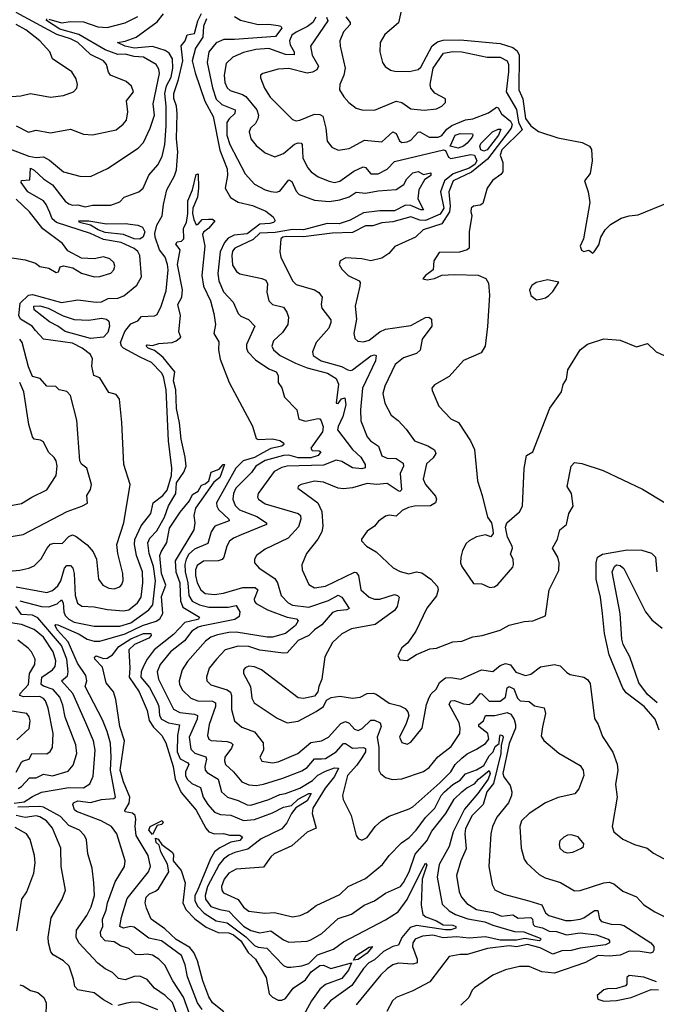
# Model space of a CAD drawing. Extents: x 1246169 to 1426871, y 660025 to 763458.
# Tile 180 of 256: x 1310415 to 1313914, y 715097 to 720511. Entities that reach past the tile are written whole.
import ezdxf

# ---------------------------------------------------------------- set-up
doc = ezdxf.new("R2010")
doc.units = 0

msp = doc.modelspace()

# ---------------------------------------------------------------- linework, layer by layer
at = {"layer": '0CON20XD'}
for points in [[(1312515, 720576.7), (1312496.3, 720493.7), (1312421.3, 720428.7), (1312395.5, 720385), (1312394.5, 720334.5), (1312408.6, 720275), (1312423, 720253), (1312453.7, 720233.7), (1312477.5, 720227.5), (1312555, 720226.4), (1312605, 720236.8), (1312619.5, 720250.5), (1312682.4, 720367.6), (1312711, 720389), (1312742.3, 720397.7), (1312835, 720400.4), (1313055, 720379.2), (1313125, 720357.5), (1313149, 720339), (1313161, 720315), (1313158, 720125), (1313180, 720075), (1313195, 719967.5), (1313225, 719926.3), (1313266.6, 719896.6), (1313371.9, 719861.9), (1313506.2, 719835), (1313546.7, 719815), (1313557.3, 719797.3), (1313561.2, 719735), (1313550, 719665), (1313520, 719625), (1313539.2, 719565), (1313548.2, 719505), (1313513.3, 719306.7), (1313495.8, 719265), (1313502.7, 719242.7), (1313515, 719236.7), (1313543, 719243), (1313565, 719227.5), (1313572.5, 719235), (1313597.5, 719272.5), (1313609.4, 719315), (1313631.9, 719355), (1313661.2, 719385), (1313720, 719420), (1313765, 719432.9), (1313815, 719438), (1313985, 719508)], [(1310365, 719798.8), (1310465, 719759.7), (1310505, 719752.5), (1310545, 719756.9), (1310578, 719738), (1310655, 719673.5), (1310745, 719650), (1310805, 719649.4), (1310897.6, 719692.4), (1311066, 719804), (1311095.3, 719835), (1311132.1, 719915), (1311155.3, 719985), (1311148.4, 720048.4), (1311183.3, 720215), (1311179.4, 720239.4), (1311165, 720264.5), (1311095.2, 720305.2), (1311045, 720308.3), (1310995, 720320.8), (1310955, 720319.4), (1310884.2, 720344.2), (1310739.8, 720429.8), (1310635, 720458.3), (1310563.1, 720506.9), (1310564.5, 720515)], [(1310395, 719927.4), (1310463, 719893), (1310505, 719903.5), (1310585, 719888.2), (1310695, 719908.9), (1310765, 719881.4), (1310815, 719876.9), (1310945, 719904.5), (1310984.5, 719935.5), (1311001.7, 719958.3), (1311008.9, 720005), (1311001.5, 720065), (1311040, 720115), (1311028.9, 720145), (1311000.8, 720170.8), (1310913.5, 720205), (1310902.6, 720222.6), (1310892.8, 720265), (1310876.2, 720285), (1310805, 720319.3), (1310734, 720385), (1310693.8, 720405), (1310619.3, 720429.3), (1310395, 720550.3)], [(1310575, 720514.6), (1310645, 720494.2), (1310695, 720500.8), (1310765, 720498.6), (1310845, 720471.6), (1310895, 720467.7), (1310995, 720492.9), (1311065, 720528)], [(1311222.4, 720147.6), (1311248.3, 720195), (1311257, 720245), (1311254.8, 720295), (1311236.7, 720326.7), (1311215, 720340.8), (1311144.3, 720364.3), (1311045, 720353.4), (1310994.5, 720365), (1310952, 720385), (1310995, 720392.3), (1311054.6, 720415), (1311170.7, 720499.3), (1311205, 720542.3)], [(1311076.9, 718655), (1310985.3, 718705.3), (1310974.2, 718715), (1310969.2, 718735), (1310993.7, 718796.3), (1311025, 718837.6), (1311064.3, 718855), (1311085, 718877.9), (1311155, 718882.1), (1311169.7, 718890.3), (1311191.9, 718935), (1311219.6, 719020.4), (1311230.4, 719135), (1311227.2, 719165), (1311215, 719205.7), (1311183.1, 719245), (1311159, 719315), (1311157.7, 719335), (1311169.3, 719380.7), (1311197.4, 719432.6), (1311204.7, 719495), (1311224.1, 719575.9), (1311265, 719651.9), (1311276, 719685), (1311283.3, 719785), (1311276, 719855), (1311279.6, 719995), (1311276.9, 720035), (1311263, 720077), (1311262.2, 720105), (1311287.5, 720182.5), (1311311, 720285), (1311302.8, 720367.2), (1311323.8, 720395), (1311335, 720427.5), (1311376, 720435), (1311394.5, 720505), (1311413.5, 720545)], [(1311441.3, 720515), (1311425.4, 720475), (1311422.2, 720415), (1311381.2, 720355), (1311363.1, 720285), (1311378.7, 720218.7), (1311432.4, 720062.4), (1311478.7, 719978.7), (1311514.3, 719794.3), (1311555, 719691.4), (1311557.2, 719655), (1311544.7, 719585), (1311573.8, 719533.8), (1311615, 719507.1), (1311695, 719489.8), (1311767.5, 719457.5), (1311807.2, 719427.2), (1311818.8, 719405), (1311809.2, 719395), (1311790.5, 719389.5), (1311735, 719385.9), (1311665, 719333.1), (1311594.6, 719325.4), (1311560.1, 719309.9), (1311541.1, 719285), (1311517.4, 719235), (1311503.2, 719115), (1311510, 719075), (1311534.8, 719015), (1311588, 718958), (1311615, 718895.6), (1311631, 718881), (1311672.8, 718862.8), (1311707.8, 718825), (1311662.2, 718725), (1311660.9, 718705), (1311668, 718685), (1311710.7, 718640.7), (1311785, 718591.1), (1311824.4, 718574.4), (1311836, 718555), (1311835.9, 718515.9), (1311855.8, 718485.8), (1311870, 718435), (1311938.8, 718365), (1311949.5, 718315), (1311985, 718303.2), (1312055, 718317.3), (1312065.3, 718315.3), (1312071.4, 718305), (1312082, 718272), (1312079.2, 718245), (1312015.4, 718155), (1312022.8, 718142.8), (1312060.9, 718140.9), (1312069.4, 718135), (1312054.5, 718115), (1312015, 718102), (1311945, 718100.9), (1311895, 718115.5), (1311864.4, 718115), (1311765, 718086.2), (1311712.7, 718055), (1311689, 718021), (1311603.5, 717935), (1311590, 717905), (1311587, 717875), (1311599.8, 717839.8), (1311622.5, 717815), (1311718.6, 717778.6), (1311771.4, 717745), (1311770.6, 717735), (1311632.1, 717677.9), (1311589.5, 717660.5), (1311567.4, 717642.6), (1311553.6, 717616.4), (1311537.3, 717555), (1311527.5, 717542.5), (1311505, 717535.3), (1311425, 717534.1), (1311390.5, 717509.5), (1311381.2, 717485), (1311381.5, 717455), (1311391, 717415), (1311410.3, 717375), (1311435, 717354.8), (1311485, 717350.5), (1311535, 717358.1), (1311641.5, 717388.5), (1311708.5, 717388.5), (1311723.9, 717375), (1311703.2, 717325), (1311705, 717311.4), (1311715, 717300), (1311776.1, 717266.1), (1311885, 717226), (1311936.8, 717216.8), (1311945.8, 717205), (1311930.3, 717179.7), (1311875, 717135.2), (1311805, 717115.6), (1311775, 717114.9), (1311605, 717142.7), (1311565, 717141.1), (1311502.3, 717127.7), (1311465.2, 717114.8), (1311435.6, 717094.4), (1311337.7, 716982.3), (1311308.8, 716935), (1311291.1, 716875), (1311294, 716855), (1311310, 716825), (1311355, 716779.7), (1311394.8, 716764.8), (1311474, 716764), (1311490.7, 716755), (1311491.2, 716735), (1311455.7, 716635), (1311447.3, 716575), (1311454.4, 716555), (1311467.1, 716547.1), (1311555, 716542.1), (1311576.9, 716535), (1311586.4, 716525), (1311579.3, 716505), (1311543.1, 716455), (1311539.7, 716435), (1311546.8, 716415), (1311590.4, 716375), (1311635, 716319.6), (1311675, 716303.5), (1311715, 716300.3), (1311755, 716306.8), (1311860.5, 716339.5), (1311965, 716379.7), (1311995, 716398.8), (1312035, 716446.5), (1312074.1, 716445.9), (1312095, 716448.6), (1312155, 716484.1), (1312195, 716530.3), (1312205, 716530.3), (1312245, 716504.7), (1312305, 716508.2), (1312315, 716502.9), (1312316.1, 716485), (1312295, 716451.5), (1312268, 716412), (1312216.7, 716355), (1312188.5, 716245), (1312192.2, 716222.2), (1312237.5, 716135), (1312264, 716025), (1312275, 716008.8), (1312295, 716000), (1312325, 716014.2), (1312368.1, 716075), (1312403.5, 716106.5), (1312445, 716130.9), (1312555, 716170.9), (1312575, 716183.4), (1312724.6, 716315.4), (1312783.8, 716375), (1312808.3, 716415), (1312845, 716449.5), (1312875, 716473.8), (1312925, 716499.4), (1312975, 716530.7), (1312993.2, 716555), (1312988.6, 716585), (1312937.9, 716625), (1312939.3, 716635), (1312964, 716655), (1312975.4, 716684.6), (1313025.6, 716684.4), (1313095, 716700.6), (1313115, 716691.6), (1313132.6, 716662.6), (1313140.8, 716635), (1313139.6, 716615), (1313105, 716530), (1313070.4, 716365), (1313075, 716348), (1313110.2, 716300.2), (1313120.5, 716265), (1313118.5, 716245), (1313102.2, 716205), (1313036.7, 716125), (1313012.7, 716075), (1313004.7, 716035), (1312993.1, 715855), (1313011.1, 715755), (1313026.4, 715726.4), (1313075, 715702.7), (1313213.8, 715665), (1313284.2, 715644.2), (1313305, 715600), (1313323.1, 715585), (1313415, 715557.8), (1313446.7, 715556.7), (1313495.4, 715565.4), (1313515, 715572.3), (1313575, 715612.4), (1313592.3, 715612.3), (1313602.4, 715565), (1313612.7, 715552.7), (1313665, 715536.5), (1313715, 715535.9), (1313735, 715529.6), (1313884.3, 715435), (1313899.4, 715415), (1313900, 715395), (1313895, 715384.3), (1313882.2, 715377.8), (1313825, 715387.3), (1313765, 715388.4), (1313715, 715367), (1313655, 715362), (1313595, 715365.3), (1313525, 715326.9), (1313355, 715267.7), (1313285.3, 715275.3), (1313215, 715305.5), (1313162.5, 715305), (1313085, 715286.9), (1313015, 715257.5), (1312915, 715187.5), (1312902.5, 715175), (1312884.2, 715135), (1312838.9, 715091.1)], [(1311595, 720528.2), (1311628.6, 720508.6), (1311725.3, 720485.3), (1311785, 720485.8), (1311835, 720478.7), (1311850, 720475), (1311855.5, 720465), (1311821.7, 720418.3), (1311595, 720402.7), (1311537.2, 720402.8), (1311495, 720383.3), (1311455, 720334.5), (1311446, 720275), (1311474, 720136), (1311494.6, 720074.6), (1311525.3, 720045), (1311599.7, 720015), (1311596.9, 719995), (1311565.8, 719965), (1311554.3, 719945), (1311554.1, 719875), (1311569.8, 719825), (1311654.1, 719664.1), (1311705, 719606.4), (1311765, 719575.4), (1311795, 719566.8), (1311825, 719562.9), (1311845, 719568.8), (1311895, 719630.9), (1311910.8, 719620.8), (1311935, 719568.5), (1311950.2, 719550.2), (1312035, 719518.1), (1312115, 719511.8), (1312175, 719520.2), (1312225, 719536.6), (1312265, 719562.7), (1312315, 719556.1), (1312385, 719569.5), (1312485, 719576.8), (1312526.6, 719605), (1312541.8, 719635), (1312575, 719669.1), (1312605, 719676.3), (1312635, 719659.2), (1312675, 719668.5), (1312675.3, 719655), (1312639.5, 719630.5), (1312609.2, 719575), (1312603.2, 719525), (1312635, 719464.4), (1312620, 719465), (1312565, 719489.7), (1312535, 719490.8), (1312475, 719460.4), (1312395, 719460), (1312305, 719448.6), (1312231.7, 719408.3), (1312171.7, 719388.3), (1312105, 719390.6), (1311975, 719354.8), (1311915, 719357.7), (1311819.7, 719340.3), (1311735, 719336.2), (1311698, 719302), (1311598.2, 719255), (1311585, 719238.1), (1311580.3, 719215), (1311585, 719161.2), (1311606.6, 719126.6), (1311625, 719113.3), (1311745, 719088.3), (1311767.9, 719077.9), (1311777.5, 719057.5), (1311773, 719013), (1311784.2, 718965), (1311803.8, 718945), (1311865, 718930), (1311883.1, 718903.1), (1311891.5, 718875), (1311888.1, 718835), (1311859.3, 718790.7), (1311810, 718745), (1311801.1, 718715), (1311809.1, 718695), (1311846.9, 718665), (1311931.7, 718621.7), (1311995, 718596.8), (1312106.5, 718566.5), (1312155, 718537.1), (1312167, 718507), (1312155, 718402.5), (1312165, 718401.3), (1312184.5, 718425.5), (1312201.9, 718431.9), (1312207, 718393), (1312191.1, 718328.9), (1312164.5, 718274.5), (1312161.2, 718255), (1312245, 718146.6), (1312290, 718105), (1312314.6, 718065), (1312313.8, 718046.2), (1312295, 718040.8), (1312245, 718046), (1312185, 718081.9), (1312155, 718087.9), (1312085, 718061.8), (1311885, 718056.7), (1311855, 718048.4), (1311813.9, 718026.1), (1311726.4, 717905), (1311722.5, 717885), (1311727.5, 717875), (1311765, 717849.1), (1311946, 717796), (1311958.8, 717785), (1311960.9, 717765), (1311947.5, 717722.5), (1311890.3, 717659.7), (1311765, 717599.1), (1311716.9, 717565), (1311705.6, 717545), (1311705.6, 717525), (1311731.4, 717495), (1311817.5, 717437.5), (1311832.5, 717415), (1311852.9, 717345), (1311890, 717305), (1311915, 717290.8), (1312005, 717280.3), (1312112.3, 717317.7), (1312165.9, 717345.9), (1312186.3, 717336.3), (1312225, 717272.5), (1312212.5, 717265), (1312159.7, 717260.3), (1312135, 717251.1), (1312076.3, 717183.7), (1312035.5, 717155), (1312005, 717124), (1311945, 717096.5), (1311885, 717029.6), (1311865, 717027.3), (1311735, 717043.5), (1311675, 717064.8), (1311615, 717066.5), (1311544.4, 717045.6), (1311496, 716995), (1311457.2, 716945), (1311441.5, 716895), (1311443.8, 716875), (1311465, 716853.4), (1311555.9, 716825.9), (1311574, 716814), (1311580, 716795), (1311578.2, 716718.2), (1311595.4, 716655), (1311635, 716620.4), (1311705, 716595.4), (1311753.1, 716535), (1311755.4, 716494.6), (1311735.7, 716455), (1311745, 716434.4), (1311805, 716425.4), (1311835, 716429.7), (1311944.3, 716475.7), (1312015, 716536.7), (1312073.9, 716546.1), (1312111.8, 716565), (1312179.8, 716640.2), (1312205, 716652.5), (1312225, 716643.2), (1312255, 716610), (1312275, 716603.1), (1312296.5, 716613.5), (1312345, 716658.7), (1312365, 716658.8), (1312395.5, 716645), (1312401.9, 716625), (1312379.6, 716565), (1312388.8, 716508.8), (1312388.2, 716385), (1312398.1, 716365), (1312425, 716343.1), (1312462.8, 716332.8), (1312515, 716337.3), (1312635, 716376.5), (1312665, 716398.6), (1312712.3, 716457.7), (1312785.5, 716515), (1312833.5, 716585), (1312836.1, 716615), (1312830.3, 716645), (1312775.4, 716745), (1312784.4, 716765), (1312805, 716767.1), (1312855, 716748.3), (1312885.2, 716744.8), (1312905, 716756.4), (1312945, 716806.5), (1312955, 716804.4), (1312995, 716763), (1313055, 716763.4), (1313084.4, 716785.6), (1313093.3, 716836.7), (1313105, 716844.7), (1313131.4, 716831.4), (1313150.7, 716780.7), (1313165, 716765.2), (1313215, 716761.9), (1313245, 716737.5), (1313296.8, 716726.8), (1313305.6, 716695), (1313287.9, 716622.1), (1313281.7, 716571.7), (1313295, 716546.7), (1313377.4, 716477.4), (1313495, 716410.5), (1313512.3, 716385), (1313516, 716355), (1313487.6, 716282.4), (1313465.3, 716254.7), (1313375, 716234.4), (1313305, 716204.5), (1313214.4, 716145), (1313173.3, 716105), (1313164.4, 716075), (1313170.9, 715955), (1313187.8, 715895), (1313202.4, 715872.4), (1313269.7, 715809.7), (1313303, 715793), (1313386.9, 715766.9), (1313465, 715720), (1313495, 715722.2), (1313625, 715764.5), (1313655, 715768.1), (1313679.8, 715759.8), (1313729.6, 715719.6), (1313805, 715688.1), (1313844.6, 715644.6), (1313905, 715605.6), (1314002, 715555)], [(1312043.4, 720525), (1312025.2, 720494.8), (1311996.7, 720473.3), (1311935, 720441.5), (1311910, 720425), (1311898.4, 720395), (1311902.3, 720372.3), (1311924.1, 720335), (1311923.1, 720316.9), (1311875, 720318.6), (1311785, 720351.9), (1311712.8, 720347.2), (1311645, 720331.1), (1311587.1, 720305), (1311550.4, 720269.6), (1311538.3, 720205), (1311542, 720165), (1311555, 720135.5), (1311571, 720121), (1311639.2, 720099.2), (1311657.7, 720087.7), (1311717.7, 720015), (1311726.8, 719985), (1311724.6, 719965), (1311710.8, 719939.2), (1311684.4, 719915), (1311675.5, 719895), (1311684.5, 719855), (1311715, 719818.9), (1311765, 719779.1), (1311817.6, 719757.6), (1311865, 719775.4), (1311925, 719825.7), (1311945, 719833.8), (1311962.2, 719832.2), (1311967.1, 719825), (1311970.5, 719750.5), (1311997.3, 719697.3), (1312016.9, 719675), (1312055, 719647.5), (1312115, 719622.7), (1312145, 719616.2), (1312175, 719622.9), (1312251.5, 719678.5), (1312302.4, 719702.4), (1312315, 719698.6), (1312345, 719663.1), (1312385, 719662.4), (1312435, 719689.4), (1312475, 719730.3), (1312745, 719794.7), (1312755, 719791.8), (1312772.3, 719755), (1312785, 719747.9), (1312895, 719769.9), (1312915, 719766.4), (1312928, 719735), (1312917.2, 719715), (1312885, 719694.1), (1312797.5, 719662.5), (1312749.1, 719625), (1312727.7, 719565), (1312745.3, 719475), (1312725, 719441.6), (1312645, 719407.2), (1312615, 719408.4), (1312565, 719426.8), (1312465, 719398.5)], [(1312101.2, 720525), (1312108.1, 720505), (1312013.8, 720365), (1312022.9, 720315), (1312057.8, 720255), (1312048.9, 720235), (1312025, 720222.2), (1311995, 720217.3), (1311895, 720242.8), (1311835, 720238.2), (1311751.2, 720215), (1311738.8, 720205), (1311739.3, 720190.7), (1311759.6, 720135), (1311790.7, 720085), (1311915, 719961.9), (1311935, 719955.5), (1311955, 719957.7), (1312035, 719991), (1312065, 719989.2), (1312081.2, 719981.2), (1312097.6, 719915), (1312105, 719843.8), (1312129.8, 719809.8), (1312165, 719793.3), (1312225, 719802.3), (1312310.8, 719849.2), (1312405, 719839.6), (1312465, 719894.5), (1312484.2, 719884.2), (1312501.8, 719845), (1312516, 719836), (1312545, 719839.2), (1312565, 719849.2), (1312605, 719892.5), (1312615, 719893.9), (1312665, 719864.3), (1312715, 719865.2), (1312735, 719874.7), (1312761.9, 719908.1), (1312790.1, 719929.9), (1312865, 719960.9), (1312905, 719966.6), (1312992, 719998), (1313027.5, 720025), (1313035, 720030), (1313045, 720026.4), (1313062.3, 719992.3), (1313113, 719953), (1313121.1, 719935), (1313116.2, 719915), (1312986.9, 719743.1), (1312898.4, 719671.6), (1312796.7, 719625), (1312773.7, 719565), (1312780.6, 719485), (1312777, 719455), (1312735, 719387.5), (1312633.1, 719355), (1312590, 719315), (1312476.9, 719263.1), (1312444.3, 719225), (1312405, 719199.5), (1312344.4, 719184.4), (1312295, 719196.5), (1312208.1, 719201.9), (1312175.9, 719184.1), (1312171.2, 719165), (1312185, 719138.8), (1312220.8, 719105), (1312280.8, 719075), (1312286.9, 719065), (1312283.5, 719045), (1312259.5, 718935), (1312266.4, 718865), (1312252.1, 718785), (1312257.3, 718757.3), (1312272.8, 718742.8), (1312305, 718739.6), (1312335, 718748.2), (1312395, 718794.6), (1312425, 718810), (1312565, 718829.2), (1312645, 718873.5), (1312664.4, 718874.4), (1312677.5, 718865), (1312680.6, 718825), (1312626.2, 718755), (1312615.8, 718694.2), (1312595, 718676.2), (1312525, 718650.7), (1312478.5, 718615), (1312421.8, 718495), (1312411.1, 718455), (1312422.4, 718402.4), (1312456.9, 718336.9), (1312495, 718307.1), (1312539.5, 718259.5), (1312585.7, 718195), (1312657.5, 718167.5), (1312695, 718146.5), (1312701.8, 718125), (1312688.2, 718101.8), (1312650.6, 718069.4), (1312631.9, 717985), (1312644.6, 717955), (1312700.7, 717890.7), (1312706, 717875), (1312700.8, 717855), (1312672.2, 717837.8), (1312585, 717835.9), (1312551.9, 717828.1), (1312517.8, 717812.2), (1312485, 717781.1), (1312445, 717785.5), (1312425, 717780.6), (1312386.8, 717753.2), (1312364.3, 717725.7), (1312325, 717698.8), (1312293.3, 717655), (1312293.3, 717645), (1312321.2, 717615), (1312374.5, 717584.5), (1312466.8, 717496.8), (1312506.8, 717476.8), (1312553.8, 717463.8), (1312596.1, 717473.9), (1312625, 717468.4), (1312675, 717434.5), (1312711.5, 717395), (1312715.4, 717375), (1312706.5, 717343.5), (1312653.1, 717275), (1312592.4, 717147.6), (1312548.8, 717085), (1312515, 717056.7), (1312493.8, 717015), (1312505, 716990), (1312545, 716988), (1312595, 717020), (1312669.5, 717050.5), (1312705, 717055.8), (1312795, 717090), (1312845, 717092.9), (1312905, 717116.5), (1312956.2, 717123.8), (1313055, 717153.1), (1313105, 717181.9), (1313188.3, 717201.7), (1313235, 717205.8), (1313305, 717233.3), (1313324.4, 717375.6), (1313377.7, 717482.3), (1313380.8, 717525), (1313373.1, 717555), (1313343.1, 717605), (1313371.5, 717655), (1313384.3, 717705.7), (1313420, 717735), (1313433.8, 717795), (1313456, 717835), (1313447.3, 717905), (1313424.6, 717944.6), (1313445, 718056.2), (1313464.6, 718075.4), (1313505, 718070.8), (1313621.2, 718031.2), (1313838.6, 717928.6), (1313962.9, 717855)], [(1312207.1, 720527.1), (1312232.1, 720495), (1312230.5, 720485), (1312193.9, 720445), (1312174.6, 720395), (1312175.4, 720365.4), (1312204.4, 720245), (1312195.6, 720205), (1312174.4, 720155), (1312172.9, 720125), (1312196.2, 720086.2), (1312224.3, 720055), (1312263.8, 720025), (1312295, 720015.6), (1312365, 720013.3), (1312485, 720062.9), (1312514.7, 720054.7), (1312565, 720021.1), (1312637.1, 720012.9), (1312705, 720020), (1312735, 720035.5), (1312755.5, 720055), (1312755.4, 720075.4), (1312696, 720106), (1312675.3, 720135), (1312670.6, 720155), (1312687, 720245), (1312745, 720326.6), (1312795, 720336.5), (1312845, 720334.2), (1312984.8, 720305.2), (1313055, 720305.5), (1313093.4, 720285), (1313100.8, 720265), (1313100.8, 720225), (1313088.8, 720115), (1313145, 720016.5), (1313157.3, 719947.3), (1313176, 719905), (1313064.6, 719795), (1313055.1, 719765), (1313070, 719725), (1313069.5, 719675), (1313059.5, 719660.5), (1313014.2, 719625.8), (1312985, 719583.8), (1312960.6, 719499.4), (1312945, 719490.8), (1312910, 719485), (1312895.8, 719475), (1312893.8, 719455), (1312900, 719435), (1312885.6, 719345), (1312886, 719255), (1312873.8, 719245), (1312832.4, 719232.4), (1312720.2, 719229.8), (1312691.4, 719185), (1312687.5, 719135), (1312646.2, 719105), (1312630, 719085), (1312655, 719080), (1312695, 719088.6), (1312734.3, 719105.7), (1312805, 719110), (1312935, 719106.9), (1312977.6, 719087.6), (1312992.2, 719062.2), (1312996.3, 718996.3), (1312986.3, 718823.7), (1312973.1, 718715), (1312950.7, 718679.3), (1312853.8, 718636.2), (1312775, 718548.8), (1312695, 718503.3), (1312680, 718485), (1312682.3, 718472.3), (1312718.8, 718385), (1312785, 718316.2), (1312826.4, 718296.4), (1312893.3, 718195), (1312915, 718146.7), (1312930.8, 717975), (1312957.5, 717895), (1312985.9, 717775.9), (1313007.5, 717745), (1313016.2, 717705), (1313016.7, 717685), (1313005, 717667.5), (1312975, 717677.5), (1312925, 717667.5), (1312884.5, 717645.5), (1312869.7, 717630.3), (1312848.3, 717591.7), (1312838.6, 717555), (1312837.1, 717525), (1312845, 717503.3), (1312910, 717410), (1312955, 717409.2), (1312998.3, 717388.3), (1313025, 717393.1), (1313042, 717405), (1313125, 717501.2), (1313129.4, 717515), (1313127.1, 717545), (1313112.1, 717572.1), (1313123.6, 717605), (1313121.5, 717615), (1313096.2, 717665), (1313085, 717720), (1313092, 717745), (1313162.1, 717805), (1313179.2, 717835), (1313187.8, 718042.2), (1313201.2, 718115), (1313236, 718135), (1313328, 718375), (1313392.5, 718465), (1313402.5, 718505), (1313419.5, 718535), (1313426.9, 718585), (1313495, 718695.6), (1313535, 718726), (1313625, 718756.7), (1313715, 718748), (1313805, 718712.5), (1313865, 718731.2), (1313912.5, 718685), (1313956.7, 718665)], [(1310345, 720087.3), (1310421.3, 720091.3), (1310475, 720104.4), (1310585, 720085.5), (1310655.5, 720094.5), (1310710, 720115), (1310728.8, 720135), (1310732, 720155), (1310725.8, 720185), (1310701.1, 720225), (1310594.4, 720295), (1310581.4, 720335), (1310525, 720394.4), (1310449.2, 720455), (1310395, 720483.8)], [(1310355, 717478.9), (1310416.5, 717483.5), (1310465.3, 717494.7), (1310495, 717508.6), (1310533.3, 717546.7), (1310565.4, 717605), (1310585, 717626.1), (1310605, 717632), (1310649.3, 717630.7), (1310685, 717668.8), (1310705, 717678.2), (1310725, 717669.3), (1310785, 717622.7), (1310818.9, 717585), (1310837.3, 717545), (1310848.9, 717435), (1310872.1, 717402.1), (1310905.4, 717385.4), (1310935, 717381.1), (1310965, 717391.4), (1310975.5, 717405), (1310982.8, 717427.2), (1310982.1, 717465), (1310954.7, 717575), (1310949.1, 717625), (1310988.1, 717745), (1311022.9, 717955), (1310987, 718065), (1310976.9, 718295), (1310963.9, 718425), (1310945, 718450), (1310905, 718460), (1310855, 718541.2), (1310822.5, 718555), (1310811.4, 718605), (1310815.4, 718645.4), (1310805, 718670), (1310758, 718705), (1310705, 718731.4), (1310545, 718754.2), (1310501.4, 718801.4), (1310484.4, 718825), (1310418.9, 718865), (1310409.4, 718885), (1310418.3, 718951.7), (1310463.3, 718996.7), (1310485, 718999.2), (1310645, 718956.4), (1310735, 718971.2), (1310835, 718958.2), (1310865, 718960), (1310901.5, 718978.5), (1310955, 718980.4), (1310987.3, 718992.7), (1311058.3, 719051.7), (1311083.9, 719096.1), (1311074.5, 719215), (1311065, 719235.3), (1311045, 719253.3), (1310973.1, 719285), (1310875, 719301.5), (1310804.4, 719335.6), (1310617.9, 719395), (1310593.8, 719415), (1310580.8, 719450.8), (1310561, 719495), (1310545.2, 719515), (1310459.4, 719565), (1310423, 719615), (1310424.3, 719625.7), (1310470.5, 719629.5), (1310475, 719694.3), (1310495, 719682.9), (1310545, 719635.3), (1310595, 719602.7), (1310665, 719513.5), (1310685, 719497.5), (1310705, 719490.8), (1310735, 719493.2), (1310775, 719481.2), (1310815, 719491.2), (1310915, 719491.2), (1310965, 719509.2), (1310990, 719535), (1311069.2, 719565), (1311094.4, 719585), (1311125, 719655.8), (1311175, 719712.9), (1311198.2, 719758.2), (1311212, 719825), (1311220.2, 719925), (1311220.8, 720035), (1311211.9, 720105), (1311222.4, 720147.6)], [(1312825, 719803.5), (1312780.5, 719815), (1312808.6, 719875), (1312835, 719885.5), (1312902.7, 719882.7), (1312906.2, 719875), (1312901.1, 719865), (1312875, 719831.5), (1312854.1, 719815), (1312825, 719803.5)], [(1312965, 719787.8), (1312949.3, 719795), (1312943, 719815), (1312949.7, 719830.3), (1313013.3, 719895), (1313045, 719908.8), (1313058.5, 719908.5), (1313046.1, 719875), (1312985, 719794.9), (1312965, 719787.8)], [(1310415, 717314.7), (1310534.6, 717284.6), (1310575, 717282.7), (1310621.4, 717298.6), (1310645, 717320.5), (1310654.1, 717304.1), (1310657.2, 717255), (1310665, 717235.3), (1310684.9, 717214.9), (1310715, 717198.9), (1310825, 717175.2), (1310965, 717175.8), (1311025.8, 717194.2), (1311125.3, 717265), (1311146.3, 717293.7), (1311161.4, 717425), (1311150.9, 717505), (1311126.3, 717575), (1311119.6, 717635), (1311131, 717659), (1311169, 717701), (1311210, 717775), (1311232.9, 717837.1), (1311273.3, 717905), (1311276.1, 717965), (1311317.9, 718022.1), (1311329.3, 718055), (1311325.1, 718105.1), (1311303.2, 718205), (1311294.1, 718294.1), (1311276.3, 718373.7), (1311272.5, 718475), (1311260.4, 718525), (1311266.8, 718575), (1311203.4, 718653.4), (1311181.4, 718671.4), (1311155, 718692), (1311121.2, 718705), (1311110, 718715), (1311115, 718722.5), (1311145, 718718.8), (1311179.6, 718730.4), (1311253.5, 718736.5), (1311275.5, 718744.5), (1311301.2, 718765), (1311288.9, 718795), (1311298.9, 718885), (1311284, 718945), (1311305.4, 718984.6), (1311310.2, 719025), (1311282.6, 719165), (1311297.1, 719245), (1311273.9, 719276.1), (1311281.2, 719288.8), (1311305, 719292.2), (1311316.4, 719305), (1311315.2, 719364.8), (1311332.2, 719395), (1311339, 719445), (1311338.4, 719515), (1311364.1, 719575), (1311385, 719660), (1311395, 719662.5), (1311398.5, 719585), (1311392.1, 719535), (1311365.8, 719475), (1311364.7, 719445), (1311372.5, 719412.5), (1311385, 719383.1), (1311395, 719386.2), (1311417.9, 719412.1), (1311453.3, 719413.3), (1311475, 719414.2), (1311488, 719405), (1311455, 719364), (1311425, 719343.3), (1311419.7, 719330.3), (1311432.9, 719265), (1311415.4, 719105), (1311424.7, 719044.7), (1311463.1, 718965), (1311481.8, 718895), (1311490.4, 718835), (1311482.5, 718785), (1311508.8, 718738.8), (1311507.3, 718695), (1311517.6, 718645), (1311566.9, 718515), (1311694.1, 718275), (1311715, 718207.1), (1311725, 718202.5), (1311805, 718206.7), (1311845, 718197.3), (1311864.1, 718185), (1311866, 718175), (1311855, 718165.9), (1311795, 718153.4), (1311751.1, 718128.9), (1311706.2, 718103.8), (1311643.2, 718085), (1311603.7, 718045), (1311497.1, 717855), (1311498.8, 717835), (1311507.9, 717817.9), (1311563.6, 717765), (1311566.9, 717755), (1311488.4, 717725), (1311468, 717695), (1311449.2, 717630.8), (1311375, 717599.3), (1311345, 717571.7), (1311330, 717545), (1311323.3, 717515), (1311324.9, 717475), (1311339, 717415), (1311345.1, 717345.1), (1311363.1, 717313.1), (1311402.6, 717292.6), (1311455, 717280.7), (1311559.9, 717280.1), (1311605, 717290.3), (1311624.8, 717255), (1311620.4, 717229.6), (1311597.7, 717212.3), (1311414.2, 717175.8), (1311395, 717171), (1311361.7, 717148.3), (1311320.8, 717095), (1311243.6, 717035), (1311186.4, 716965), (1311170.8, 716925), (1311177.7, 716885), (1311260.4, 716720.4), (1311295, 716700.4), (1311375, 716692.8), (1311391.8, 716685), (1311389.7, 716665), (1311345.8, 716565.8), (1311355, 716499.1), (1311377.9, 716477.9), (1311437.7, 716457.7), (1311442, 716445), (1311432.1, 716405), (1311434.4, 716384.4), (1311445, 716371.6), (1311505.1, 716335.1), (1311523.4, 716265), (1311556.7, 716235), (1311615, 716218.3), (1311665, 716194.2), (1311685, 716192.1), (1311785, 716222.7), (1311845, 716250.5), (1311875.2, 716255.2), (1311955, 716285.6), (1312025, 716326.6), (1312053.8, 716356.2), (1312095, 716379.6), (1312145, 716397.5), (1312166.9, 716395), (1312145, 716348.8), (1312094.6, 716285), (1312025.7, 716175), (1312023.1, 716145), (1312044.4, 716065), (1311995, 716043.2), (1311911.2, 715968.8), (1311814.2, 715925), (1311795, 715907.5), (1311755, 715850.8), (1311605, 715840.5), (1311565, 715818), (1311537.9, 715785), (1311524.2, 715744.2), (1311525.4, 715725), (1311535, 715710), (1311615, 715672.9), (1311645, 715630), (1311675, 715608.9), (1311762.7, 715597.3), (1311815, 715601.1), (1311915, 715577.3), (1311955.6, 715585.6), (1311996.5, 715603.5), (1312045, 715639.3), (1312175, 715700), (1312219.4, 715745), (1312315, 715789.1), (1312409.5, 715865), (1312445.3, 715914.7), (1312512.9, 715985), (1312555, 716013.9), (1312593.5, 716055), (1312645, 716124.7), (1312696.2, 716175), (1312731.9, 716245), (1312749, 716265), (1312795, 716305.9), (1312835, 716329), (1312865, 716363.5), (1312925, 716385.2), (1312965, 716409.3), (1312996.1, 716463.9), (1313016.6, 716485), (1313028.5, 716515), (1313049.4, 716530.6), (1313051.6, 716558.4), (1313055, 716578.8), (1313068.8, 716575), (1313072.9, 716565), (1313061, 716519), (1313058.8, 716475), (1313018.7, 716311.3), (1312982.9, 716265), (1312962.3, 716195), (1312901.6, 716135), (1312865.7, 716064.3), (1312862, 716035), (1312868.8, 715951.2), (1312839.2, 715885), (1312815.4, 715805), (1312830, 715715), (1312843.6, 715685), (1312871.9, 715651.9), (1312925, 715618.8), (1313015, 715601.6), (1313062.1, 715582.1), (1313125, 715589), (1313155, 715571.1), (1313224.8, 715574.8), (1313232.9, 715565), (1313236.3, 715536.3), (1313246.2, 715526.2), (1313287.9, 715517.9), (1313325, 715498.5), (1313365, 715496.8), (1313419.6, 715479.6), (1313495, 715489.7), (1313585, 715479), (1313650, 715455), (1313657.3, 715445), (1313655.9, 715435), (1313635, 715424.1), (1313495, 715405.7), (1313445, 715391.7), (1313395, 715390.7), (1313345, 715372.5), (1313275, 715407.4), (1313205.2, 715424.8), (1313145, 715413.3), (1313105, 715418.1), (1312985.7, 715404.3), (1312875, 715371.1), (1312835, 715370.5), (1312775, 715359.2), (1312669.7, 715220.3), (1312575, 715170), (1312484.3, 715135), (1312463.3, 715115), (1312432, 715058)], [(1310325, 719208.2), (1310445, 719191.2), (1310501.7, 719171.7), (1310525, 719154), (1310575, 719144.2), (1310615, 719120.8), (1310628.8, 719125), (1310638, 719152), (1310655, 719157.5), (1310706.7, 719146.7), (1310755, 719116.4), (1310825, 719096.7), (1310855, 719098.9), (1310915, 719116.7), (1310933.3, 719135), (1310938.5, 719155), (1310932.9, 719175), (1310910.8, 719195), (1310875, 719206.9), (1310825, 719195.6), (1310755, 719198.8), (1310679.7, 719239.7), (1310650, 719280), (1310541.7, 719361.7), (1310469.5, 719455), (1310394.8, 719524.8)], [(1311075, 719304.8), (1311045, 719306.6), (1310985, 719329.5), (1310885, 719340.6), (1310846.3, 719355), (1310805, 719380.5), (1310743.8, 719395), (1310740.8, 719405), (1310795.1, 719405.1), (1310891.8, 719388.2), (1310995, 719389.7), (1311065, 719381.6), (1311089.3, 719369.3), (1311103.3, 719345), (1311092.9, 719317.1), (1311075, 719304.8)], [(1312465, 719398.5), (1312405, 719393.5), (1312355, 719377.4), (1312315, 719377.2), (1312245, 719340.8), (1312133.1, 719336.9), (1311975, 719316.8), (1311881.2, 719318.8), (1311861.6, 719315), (1311851.1, 719305), (1311845.2, 719235), (1311850.2, 719205), (1311913.8, 719075), (1311935, 719055.6), (1312035.2, 719025.2), (1312059.9, 719009.9), (1312076.5, 718985), (1312071.2, 718945), (1312075.5, 718925), (1312125, 718861.2), (1312125.8, 718845), (1312114.1, 718815), (1312044.4, 718735), (1312024.6, 718685.4), (1312027.3, 718665), (1312071.2, 718635), (1312183.8, 718603.8), (1312217.8, 718585), (1312235, 718581.2), (1312245, 718586.4), (1312345, 718661.7), (1312365, 718667.8), (1312373.7, 718663.7), (1312370.2, 718635), (1312299, 718485), (1312287.8, 718365), (1312290.7, 718305), (1312325, 718217.5), (1312343.1, 718195), (1312387.7, 718165), (1312405, 718113.5), (1312435, 718100), (1312485, 718097.2), (1312522.1, 718072.1), (1312523.5, 718055), (1312505.2, 718014.8), (1312514.3, 717925), (1312505, 717916.9), (1312495, 717920.4), (1312435, 717960), (1312375.6, 717955.6), (1312325, 717960.4), (1312245, 717937.5), (1312195, 717931.4), (1312165, 717935.6), (1312085, 717968.7), (1312035, 717973.2), (1311961.2, 717955), (1311946.2, 717945), (1311944.2, 717934.2), (1312053.3, 717855), (1312076, 717806), (1312080.7, 717725), (1312075.3, 717694.7), (1312052.9, 717655), (1311991.8, 717575), (1311965, 717512.5), (1311967.5, 717485), (1312004.7, 717404.7), (1312035, 717387.1), (1312095, 717396.6), (1312255, 717473.5), (1312265, 717470.4), (1312276.2, 717455), (1312290.4, 717375), (1312335.6, 717335), (1312364.4, 717324.4), (1312395, 717324.2), (1312475, 717350), (1312492, 717345), (1312500.6, 717335), (1312489.1, 717285), (1312475, 717261.5), (1312369.2, 717185), (1312238.3, 717161.7), (1312185.9, 717134.1), (1312135, 717087.1), (1312092, 717008), (1312075.3, 716884.7), (1312058.9, 716845), (1312054, 716815), (1312035, 716792), (1311975, 716778.5), (1311945, 716782.5), (1311743.1, 716935), (1311705, 716953.1), (1311675, 716955.4), (1311653.8, 716946.2), (1311645.5, 716934.5), (1311644.4, 716915), (1311683.5, 716843.5), (1311690.5, 716780.5), (1311703.3, 716755), (1311830.8, 716670.8), (1311885, 716644.4), (1311945, 716654.4), (1312045, 716706), (1312083.8, 716735), (1312101.4, 716768.6), (1312127, 716783), (1312175, 716790.9), (1312245, 716780.8), (1312285.9, 716785.9), (1312325, 716805.5), (1312357.3, 716807.3), (1312375, 716801.8), (1312445, 716752.7), (1312505, 716738.8), (1312534, 716724), (1312548.6, 716705), (1312554.3, 716685), (1312539.6, 716640.4), (1312501.9, 716565), (1312515.5, 716535.5), (1312545, 716526.9), (1312565, 716537.5), (1312626.2, 716615), (1312651.1, 716745), (1312665.5, 716784.5), (1312675.7, 716804.3), (1312705, 716830.8), (1312722.9, 716867.1), (1312755, 716891.3), (1312785, 716893.4), (1312840, 716885), (1312953.9, 716936.1), (1313015, 716927.3), (1313055, 716960.5), (1313085, 716970.8), (1313113.1, 716963.1), (1313142.4, 716922.4), (1313195, 716905.6), (1313225, 716911.9), (1313277.3, 716952.7), (1313355, 716964.6), (1313385, 716958.2), (1313421.3, 716921.3), (1313440.6, 716910.6), (1313515.4, 716895.4), (1313535, 716882.5), (1313550.6, 716860.6), (1313575, 716667.5), (1313593.8, 716635), (1313618.7, 716568.7), (1313675, 716483.8), (1313698, 716418), (1313701.9, 716385), (1313689.5, 716305), (1313699.4, 716235), (1313670.8, 716075), (1313680.8, 716045), (1313730, 716005), (1313793.8, 715975), (1313863.8, 715955), (1313898, 715928), (1314025, 715860)], [(1313255, 718971.2), (1313275, 718974), (1313305, 718982), (1313323.3, 718995), (1313345, 719016.7), (1313378.3, 719068.3), (1313315, 719080.8), (1313253.4, 719066.6), (1313230.3, 719049.7), (1313216.2, 719025), (1313224, 718995), (1313255, 718971.2)], [(1310805, 718756.9), (1310665, 718796.9), (1310625, 718826.5), (1310579, 718849), (1310495, 718914.7), (1310492.5, 718935), (1310525, 718937.9), (1310570.9, 718925), (1310653.2, 718883.2), (1310715, 718862.5), (1310795, 718859.4), (1310865, 718869.8), (1310891.2, 718865), (1310905, 718853.2), (1310909.2, 718825), (1310899, 718791), (1310875, 718764.9), (1310805, 718756.9)], [(1310335, 717662.7), (1310435, 717679.6), (1310675.8, 717805.8), (1310756.7, 717835), (1310786.9, 717853.1), (1310784.2, 717895), (1310805, 717927.5), (1310809.2, 717955), (1310784.6, 718044.6), (1310755, 718067.1), (1310746.3, 718085), (1310729.1, 718309.1), (1310694.1, 718445), (1310675, 718466.9), (1310632.5, 718475), (1310613.8, 718493.8), (1310565, 718495.8), (1310527.7, 718537.7), (1310485, 718549.4), (1310462.5, 718602.5), (1310428.5, 718735), (1310415, 718754.7)], [(1310395, 717392.7), (1310565, 717360.8), (1310595, 717371.9), (1310625, 717398.4), (1310640.7, 717425), (1310661.1, 717495), (1310675, 717508.8), (1310695, 717509.1), (1310706.7, 717495), (1310714.1, 717465), (1310720.8, 717345), (1310732.3, 717302.3), (1310756.7, 717286.7), (1310825, 717282.5), (1310898.3, 717268.3), (1310985, 717260), (1311015, 717265.3), (1311062.8, 717305), (1311082.7, 717335), (1311092.6, 717415), (1311090, 717475), (1311057.3, 717565), (1311045.2, 717625), (1311047.6, 717652.4), (1311081.9, 717728.1), (1311135.3, 717795), (1311149.4, 717855), (1311200.8, 717895), (1311226.4, 717923.6), (1311249.8, 718005), (1311250.4, 718045), (1311232.3, 718195), (1311220, 718475), (1311205, 718548), (1311195, 718569.1), (1311139.5, 718625), (1311076.9, 718655)], [(1310335, 717833.9), (1310425, 717850), (1310481.5, 717885), (1310564.6, 717925), (1310615.4, 718005), (1310621.1, 718055), (1310614.7, 718084.7), (1310605, 718104.2), (1310572.7, 718132.7), (1310545, 718190), (1310528.9, 718198.9), (1310495, 718204.6), (1310485, 718218), (1310464.6, 718285), (1310437, 718465), (1310415, 718516.2)], [(1311348.7, 715045), (1311315, 715136.7), (1311256.3, 715225), (1311212.3, 715312.3), (1311180, 715345), (1311145, 715366.6), (1311115, 715372.3), (1311078.2, 715368.2), (1311051, 715371), (1311015, 715403.8), (1310968.6, 715418.6), (1310935, 715440.6), (1310885, 715445.2), (1310860.5, 715470.5), (1310859, 715495), (1310871.9, 715525), (1310871, 715565), (1310890.8, 715615), (1310898.3, 715655), (1310939.6, 715770.4), (1310991.8, 715855), (1310995.5, 715885), (1310949.6, 716035), (1310919.1, 716075), (1310863.4, 716105), (1310726.4, 716156.4), (1310716.6, 716166.6), (1310706.9, 716195), (1310710, 716205), (1310735, 716214.8), (1310805, 716206.8), (1310865, 716222.9), (1310931.9, 716228.1), (1310942.2, 716235), (1310914.3, 716384.3), (1310917.3, 716455), (1310913.5, 716533.5), (1310895, 716596.7), (1310870.1, 716660.1), (1310775, 716844), (1310784.1, 716875), (1310778.1, 716905), (1310733.3, 716973.3), (1310680.7, 717090.7), (1310621.6, 717155), (1310610.5, 717179.5), (1310614.2, 717185.8), (1310625, 717182.8), (1310741.3, 717131.3), (1310785, 717103.9), (1310825, 717093), (1310855, 717094.4), (1310995, 717133.2), (1311090.6, 717179.4), (1311165, 717202.7), (1311185, 717216.1), (1311201.2, 717245), (1311195, 717339.5), (1311218.9, 717401.1), (1311193.7, 717465), (1311185.9, 717564.1), (1311191.8, 717585), (1311223.6, 717636.4), (1311238.9, 717715), (1311296.3, 717803.7), (1311348.9, 717865), (1311365, 717900.8), (1311395, 717918.9), (1311415, 717952), (1311435, 717958.1), (1311454.4, 717975), (1311466.8, 718023.2), (1311510.8, 718039.2), (1311533.5, 718065), (1311540, 718065), (1311515, 717994.1), (1311482.3, 717967.7), (1311381.1, 717825), (1311372.9, 717785), (1311378.4, 717745), (1311372.8, 717705), (1311269.7, 717535), (1311272.9, 717475), (1311294.4, 717414.4), (1311296.6, 717356.6), (1311298.3, 717315), (1311311.2, 717281.2), (1311403.8, 717225), (1311397.7, 717215), (1311385, 717210.3), (1311323.3, 717196.7), (1311259.7, 717130.3), (1311153.5, 717045), (1311115, 716995.3), (1311095, 716956.8), (1311082.4, 716925), (1311080.1, 716895), (1311128.1, 716838.1), (1311172.6, 716755), (1311179.7, 716735), (1311182.5, 716685), (1311193.8, 716665), (1311233.3, 716645), (1311294.1, 716634.1), (1311281.7, 716575), (1311279.9, 716485), (1311296.2, 716446.2), (1311340, 716425), (1311345.5, 716415.5), (1311325.7, 716375), (1311326.1, 716355), (1311335, 716335.5), (1311361.3, 716311.3), (1311408, 716288), (1311422.9, 716235), (1311449, 716195), (1311485, 716153.3), (1311519.5, 716139.5), (1311575, 716137.4), (1311645, 716108), (1311705, 716112.7), (1311805, 716150.1), (1311865, 716180.4), (1311909.7, 716190.3), (1311945.8, 716225), (1312005, 716256.1), (1312017.3, 716255), (1311995, 716214.9), (1311932.7, 716177.3), (1311908.1, 716145), (1311882.9, 716095), (1311855, 716062.2), (1311742.6, 716007.4), (1311669.3, 715950.7), (1311597.9, 715932.1), (1311565, 715916.4), (1311534.5, 715895.5), (1311510.6, 715865), (1311447.6, 715745), (1311435.2, 715695.2), (1311436.6, 715675), (1311465, 715634.8), (1311515, 715617.3), (1311565, 715609.5), (1311602.3, 715567.7), (1311645, 715525.6), (1311685, 715501.9), (1311735, 715489.1), (1311795, 715501.1), (1311865, 715452), (1311895, 715438.7), (1311995, 715444), (1312015, 715450.7), (1312075, 715485.4), (1312165, 715569.3), (1312238.4, 715591.6), (1312308.8, 715641.2), (1312365.2, 715664.8), (1312425, 715707.8), (1312507.1, 715745), (1312525, 715765.6), (1312555.2, 715825), (1312588.4, 715921.6), (1312652.8, 715995), (1312680.4, 716049.6), (1312756.9, 716145), (1312803, 716225), (1312845.2, 716265), (1312872.6, 716287.4), (1312915, 716309.5), (1312936.6, 716335), (1312995, 716382.9), (1312999.9, 716365), (1312989.2, 716335), (1312933.4, 716255), (1312860.5, 716169.5), (1312796.6, 716045), (1312774.8, 715965), (1312720.2, 715865), (1312708.7, 715795), (1312736.6, 715646.6), (1312775, 715610.4), (1312810.8, 715590.8), (1312877.5, 715567.5), (1312971.1, 715551.1), (1313015, 715531.2), (1313135, 715497.9), (1313185, 715495.2), (1313275, 715461.1), (1313281.8, 715455), (1313272, 715445), (1313235, 715452.1), (1313191.2, 715458.8), (1313145, 715449.4), (1313055, 715448.9), (1312975, 715468.4), (1312885, 715460.5), (1312815, 715467.8), (1312742.5, 715462.5), (1312685, 715476.1), (1312628.1, 715471.9), (1312588.8, 715455), (1312575.9, 715435), (1312573.9, 715415), (1312600.3, 715345), (1312599.1, 715325), (1312575, 715317.4), (1312495, 715323.3), (1312466.5, 715313.5), (1312435, 715292.1), (1312400.5, 715259.5), (1312265, 715093.5)], [(1313928.9, 716605), (1313906.7, 716665), (1313847.9, 716735), (1313749, 716809), (1313730.5, 716835), (1313655, 717017.5), (1313629.8, 717135), (1313618.4, 717245), (1313606.7, 717335), (1313582.4, 717435), (1313583.1, 717525), (1313590.3, 717555), (1313618.3, 717571.7), (1313753.9, 717596.1), (1313834.5, 717594.5), (1313887, 717577), (1313910, 717555), (1313915.8, 717475)], [(1313918.5, 716755), (1313865, 716800.6), (1313817.2, 716865), (1313767.5, 717007.5), (1313732.4, 717075), (1313724.3, 717105), (1313715.3, 717245), (1313671.1, 717475), (1313683.8, 717505), (1313695, 717513.1), (1313715, 717510), (1313735, 717492.5), (1313855, 717255.7), (1313890.1, 717210.1), (1313945.6, 717165.6)], [(1310385, 716202.7), (1310440, 716210), (1310485, 716240), (1310535, 716262.3), (1310685, 716288.3), (1310765, 716287.9), (1310801, 716309), (1310819.6, 716350.4), (1310830.2, 716495), (1310821.2, 716545), (1310778.4, 716645), (1310707.3, 716805), (1310644.7, 716875), (1310677.2, 716902.8), (1310681.5, 716925), (1310673.8, 716995), (1310645, 717069), (1310515, 717221.7), (1310485, 717236.1), (1310425, 717240.7), (1310393.6, 717283.6)], [(1310406.7, 716283.3), (1310425.1, 716294.9), (1310468.4, 716341.6), (1310505, 716342), (1310545, 716362.2), (1310595, 716353.5), (1310681.5, 716378.5), (1310708.6, 716411.4), (1310728.9, 716475), (1310723.1, 716523.1), (1310664.4, 716675), (1310651.9, 716741.9), (1310635.4, 716785.4), (1310598.5, 716828.5), (1310545.5, 716845.5), (1310533.3, 716855), (1310537.1, 716895), (1310595.9, 716935), (1310610.2, 716955), (1310613.2, 716985), (1310599, 717035), (1310545.2, 717115), (1310495, 717157.5), (1310425, 717184.8), (1310365.3, 717195)], [(1311417.8, 715067.8), (1311392.3, 715105), (1311337.1, 715247.1), (1311324.2, 715314.2), (1311303.6, 715365), (1311195, 715445.6), (1311125, 715460.6), (1311045, 715520), (1311024.1, 715524.1), (1310984.9, 715514.9), (1310966.1, 715525), (1310974.4, 715575.6), (1311005, 715679.4), (1311122.7, 715825), (1311133.7, 715855), (1311121, 715915), (1311055.2, 716025), (1311049.3, 716075), (1311054, 716115), (1311050.3, 716135), (1311035, 716147.4), (1310994.8, 716154.8), (1310992.7, 716162.7), (1311017.1, 716202.9), (1311020.6, 716235), (1310985, 716320.9), (1310968.1, 716385), (1310991.4, 716545), (1310965, 716623.8), (1310943, 716773), (1310930.7, 716815), (1310890.2, 716865), (1310869.7, 716949.7), (1310828.6, 716995), (1310825.8, 717005), (1310835, 717012.9), (1310875, 716998.2), (1310895, 716999.6), (1310925, 717017.9), (1310960, 717065), (1311025, 717107), (1311095, 717136), (1311135.9, 717135.9), (1311138.2, 717125), (1311125, 717110.9), (1311046, 717075), (1311015, 717046.7), (1311020, 716945), (1311017.5, 716895), (1311071.3, 716815), (1311115, 716711.4), (1311127, 716657), (1311151.1, 716621.1), (1311195.5, 716575.5), (1311218.9, 716535), (1311258.9, 716405), (1311269.5, 716335), (1311301.6, 716261.6), (1311384.3, 716165), (1311437.9, 716065), (1311454.8, 716044.8), (1311485, 716033.3), (1311534.3, 716035.7), (1311567.6, 716027.6), (1311625, 716026.2), (1311640, 716015), (1311625, 715997.2), (1311575, 715987.4), (1311515, 715957.2), (1311485.1, 715934.9), (1311463.1, 715896.9), (1311389.7, 715719.7), (1311377.7, 715695), (1311377.2, 715665), (1311393.4, 715635), (1311428.2, 715598.2), (1311495, 715556.5), (1311555, 715545.2), (1311657.1, 715467.1), (1311705, 715419.5), (1311725, 715410.9), (1311773.5, 715405), (1311865, 715310), (1311885, 715301.1), (1311905, 715300.9), (1311965, 715308.1), (1312005, 715321.3), (1312052, 715368), (1312139.6, 715400.4), (1312195, 715440), (1312425, 715560.3), (1312494.3, 715605), (1312545, 715673.1), (1312624.4, 715835.6), (1312645, 715871.9), (1312652.1, 715862.1), (1312627.8, 715785), (1312622.3, 715642.3), (1312631.3, 715591.3), (1312647.7, 715577.7), (1312705, 715555.7), (1312742.9, 715532.9), (1312795, 715531.5), (1312811.5, 715525), (1312812.7, 715515), (1312785, 715506.1), (1312755.8, 715505.8), (1312595, 715529.4), (1312561.7, 715518.3), (1312515.1, 715464.9), (1312497.6, 715422.4), (1312465, 715413.7), (1312415, 715387.5), (1312365, 715340.8), (1312334.7, 715325), (1312305, 715294.1), (1312240.1, 715199.9), (1312123.1, 715115), (1312085, 715072.7)], [(1310395, 716374.1), (1310425, 716427.5), (1310435, 716436.1), (1310466.2, 716443.8), (1310482.5, 716475), (1310565, 716473.8), (1310583, 716487), (1310595, 716508.8), (1310598.9, 716585), (1310572.2, 716725), (1310556.7, 716765), (1310545, 716779), (1310525, 716788.9), (1310436.8, 716786.8), (1310415.5, 716795), (1310418.2, 716805), (1310463.6, 716855), (1310469.7, 716915), (1310498.4, 716965), (1310499.2, 716995), (1310480, 717035), (1310461.8, 717055), (1310405, 717098.2)], [(1310399.1, 716550.9), (1310466.2, 716613.8), (1310473.3, 716655), (1310467.4, 716677.4), (1310454, 716695), (1310360.4, 716710.4)], [(1311315.9, 714944.1), (1311255, 715106), (1311215.4, 715145.4), (1311156.2, 715185), (1311115, 715232.5), (1311075, 715252.1), (1311045, 715248.7), (1310995, 715231.6), (1310958.5, 715238.5), (1310925, 715272.5), (1310885, 715290.9), (1310845, 715322.2), (1310739.2, 715435), (1310725.9, 715465.9), (1310726.3, 715503.7), (1310783.2, 715585), (1310807.6, 715632.4), (1310826.6, 715695), (1310823.1, 715765), (1310813.5, 715845), (1310788.8, 715925), (1310781.9, 716001.9), (1310771.5, 716025), (1310744.3, 716055), (1310685, 716079.7), (1310640.1, 716130.1), (1310545, 716179.9), (1310525, 716184.9), (1310405, 716180.8)], [(1310925, 715093.3), (1310875, 715120.9), (1310825, 715159.1), (1310735, 715175.6), (1310717.8, 715195), (1310710.9, 715235), (1310686.6, 715306.6), (1310655.3, 715335.3), (1310598.9, 715368.9), (1310586.5, 715385), (1310572.5, 715435), (1310571.2, 715465), (1310588, 715572), (1310648.6, 715675), (1310666.9, 715725), (1310642.3, 715855), (1310641.3, 715955), (1310595.3, 716065), (1310562.4, 716105), (1310525, 716128.3), (1310505, 716132.4), (1310445, 716123.7), (1310395, 716135.1)], [(1311145, 716030), (1311125.3, 716055), (1311131.6, 716075), (1311198, 716108), (1311204.3, 716095), (1311195, 716084.6), (1311170.4, 716079.6), (1311145, 716030)], [(1310399.2, 715500.8), (1310426.1, 715675), (1310453.6, 715715), (1310492.1, 715817.9), (1310500.8, 715875), (1310496.2, 715915), (1310472.1, 716002.1), (1310452.7, 716035), (1310389.4, 716069.4)], [(1313425, 715929.4), (1313455, 715933.1), (1313503.3, 715955), (1313513.3, 715965), (1313515, 715980), (1313485, 716018), (1313445, 716029.2), (1313425, 716026), (1313405, 716016), (1313384, 715995), (1313380, 715975), (1313384.3, 715955), (1313405, 715934.3), (1313425, 715929.4)], [(1311536.2, 715056.2), (1311475.3, 715105), (1311455, 715137.5), (1311421, 715225), (1311391.6, 715335), (1311372.4, 715382.4), (1311349.7, 715409.7), (1311275, 715452.4), (1311211.8, 715511.8), (1311138, 715565), (1311111.2, 715625), (1311104.3, 715654.3), (1311109.6, 715685), (1311128.5, 715705), (1311161.9, 715718.1), (1311178.5, 715731.5), (1311233.8, 715825), (1311226.7, 715866.7), (1311191.1, 715935), (1311181.7, 715971.7), (1311165, 715985.8), (1311160.6, 716009.4), (1311175.3, 716005.3), (1311195.5, 715975.5), (1311253.2, 715933.2), (1311259.6, 715919.6), (1311258.5, 715885), (1311302.1, 715832.1), (1311324.6, 715764.6), (1311311, 715655), (1311328.5, 715618.5), (1311377.3, 715567.3), (1311440.6, 715520.6), (1311505, 715491.1), (1311565, 715490.5), (1311589.5, 715479.5), (1311630.6, 715445), (1311671.6, 715381.6), (1311710.5, 715345), (1311770, 715245), (1311785.3, 715155), (1311805, 715135.3), (1311835, 715119.2), (1311855, 715119.2), (1311875, 715128.5), (1311917.2, 715185), (1311985, 715231.6), (1312016.5, 715275), (1312065, 715309.6), (1312085, 715311.1), (1312125.8, 715294.2), (1312239.2, 715325), (1312222.1, 715285), (1312185, 715238.7), (1312095, 715206.1), (1312065, 715180.4), (1312019.1, 715115), (1311964.2, 715015.8)], [(1312250.2, 715340.2), (1312263.8, 715365), (1312335, 715411.6), (1312353.3, 715415), (1312325, 715378.1), (1312275, 715342.8), (1312250.2, 715340.2)], [(1313915, 715220), (1313845.3, 715245.3), (1313765, 715254.5), (1313752.2, 715245), (1313752, 715208), (1313745, 715198.8), (1313695, 715182.9), (1313645, 715181.9), (1313625, 715175.7), (1313588.8, 715145), (1313593.3, 715125), (1313625, 715114.2), (1313695, 715117.5), (1313775, 715134.3), (1313885, 715177.5), (1313925, 715176.7)], [(1310415, 715203.3), (1310435, 715199.2), (1310475, 715171.9), (1310515, 715160.8), (1310548, 715135), (1310560, 715105), (1310559.2, 715035), (1310545.4, 714995), (1310541.2, 714945), (1310509.4, 714880.6), (1310442.5, 714775), (1310415, 714766.9)], [(1311175, 715066.8), (1311075, 715106.5), (1311035, 715108.6), (1311003, 715103), (1310955, 715090.7)]]:
    msp.add_lwpolyline(points, dxfattribs=at)

doc.saveas('drawing.dxf')
